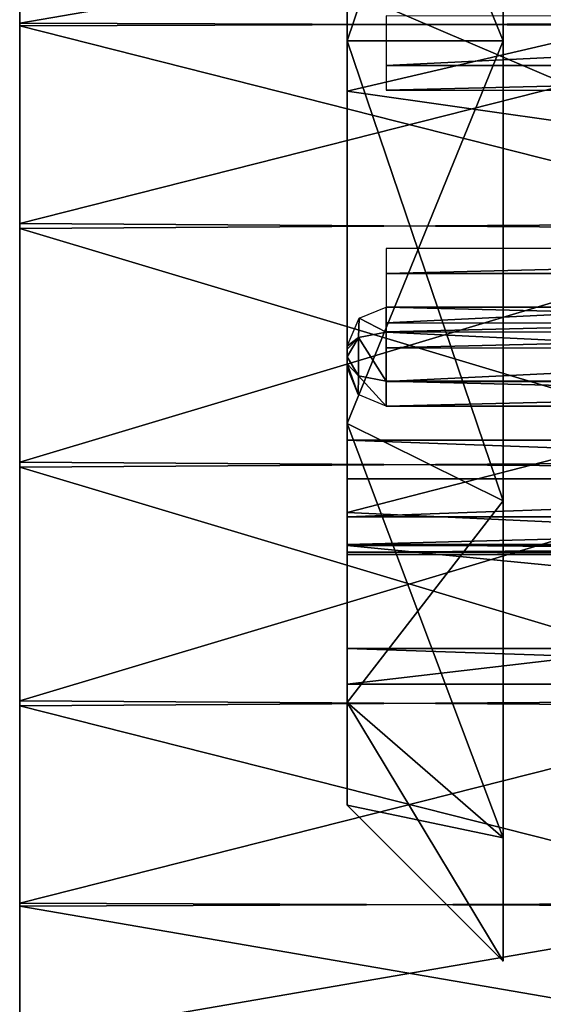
# Model space of a CAD drawing. Header units: millimetres. Extents: x -108 to 112, y -157 to 157.
# Tile 35 of 118: x -102 to -95, y -6 to 6. Entities that reach past the tile are written whole.
import ezdxf

# ---------------------------------------------------------------- set-up
doc = ezdxf.new("R2010")
doc.units = ezdxf.units.MM
doc.header["$LTSCALE"] = 33.374815
for name, color, linetype in [('439', 7, 'CONTINUOUS'), ('440', 7, 'CONTINUOUS'), ('441', 7, 'CONTINUOUS'), ('445', 7, 'CONTINUOUS'), ('446', 7, 'CONTINUOUS'), ('447', 7, 'CONTINUOUS'), ('448', 7, 'CONTINUOUS'), ('449', 7, 'CONTINUOUS'), ('451', 7, 'CONTINUOUS'), ('452', 7, 'CONTINUOUS'), ('506', 7, 'CONTINUOUS'), ('517', 7, 'CONTINUOUS'), ('518', 7, 'CONTINUOUS')]:
    doc.layers.add(name, color=color, linetype=linetype)

msp = doc.modelspace()

# ---------------------------------------------------------------- linework, layer by layer
at = {"layer": '439', "color": 7, "linetype": 'CONTINUOUS'}
for points in [[(-97.7, 10.888, -35.734), (-97.7, 5.984, -37.05), (-97.7, 11.102, -33.72), (-97.7, 10.888, -35.734)], [(-97.7, 11.102, -33.72), (-97.7, 5.984, -37.05), (-97.7, 5.336, -35.474), (-97.7, 11.102, -33.72)], [(-97.7, 5.984, -17.45), (-97.7, 10.889, -18.766), (-97.7, 6.632, -19.026), (-97.7, 5.984, -17.45)], [(-97.7, 0.865, -20.78), (-97.7, 5.984, -17.45), (-97.7, 6.632, -19.026), (-97.7, 0.865, -20.78)], [(-97.7, 5.984, -37.05), (-97.7, 1.079, -35.734), (-97.7, 5.336, -35.474), (-97.7, 5.984, -37.05)], [(-97.7, 1.079, -18.766), (-97.7, 5.984, -17.45), (-97.7, 0.865, -20.78), (-97.7, 1.079, -18.766)], [(-97.7, 5.336, -35.474), (-97.7, 1.079, -35.734), (-97.7, -0.064, -32.86), (-97.7, 5.336, -35.474)], [(-97.7, 1.079, -35.734), (-97.7, -2.501, -32.155), (-97.7, -0.064, -32.86), (-97.7, 1.079, -35.734)], [(-97.7, -2.5, -22.345), (-97.7, 1.079, -18.766), (-97.7, -0.472, -21.171), (-97.7, -2.5, -22.345)], [(-97.7, -0.472, -21.171), (-97.7, 1.079, -18.766), (-97.7, -0.118, -20.808), (-97.7, -0.472, -21.171)], [(-97.7, -0.118, -20.808), (-97.7, 1.079, -18.766), (-97.7, 0.369, -20.665), (-97.7, -0.118, -20.808)], [(-97.7, 0.369, -20.665), (-97.7, 1.079, -18.766), (-97.7, 0.865, -20.78), (-97.7, 0.369, -20.665)], [(-97.7, -0.064, -32.86), (-97.7, -2.501, -32.155), (-97.7, -2.266, -27.25), (-97.7, -0.064, -32.86)], [(-97.7, -2.5, -22.345), (-97.7, -0.472, -21.171), (-97.7, -1.808, -24.541), (-97.7, -2.5, -22.345)], [(-97.7, -0.472, -21.171), (-97.7, -0.603, -21.664), (-97.7, -1.808, -24.541), (-97.7, -0.472, -21.171)], [(-97.7, -0.573, -21.905), (-97.7, -0.486, -22.131), (-97.7, -1.808, -24.541), (-97.7, -0.573, -21.905)], [(-97.7, -0.603, -21.664), (-97.7, -0.573, -21.905), (-97.7, -1.808, -24.541), (-97.7, -0.603, -21.664)], [(-97.7, -2.266, -27.25), (-97.7, -2.5, -22.345), (-97.7, -1.808, -24.541), (-97.7, -2.266, -27.25)], [(-97.7, -2.501, -32.155), (-97.7, -2.5, -22.345), (-97.7, -2.266, -27.25), (-97.7, -2.501, -32.155)], [(-97.7, -2.501, -32.155), (-97.7, -3.816, -27.25), (-97.7, -2.5, -22.345), (-97.7, -2.501, -32.155)]]:
    msp.add_3dface(points, dxfattribs=at)
at = {"layer": '440', "color": 7, "linetype": 'CONTINUOUS'}
for points in [[(-97.7, 0.369, -20.665), (-97.7, 0.865, -20.78), (-84.2, 0.369, -20.665), (-97.7, 0.369, -20.665)], [(-84.2, 0.369, -20.665), (-97.7, 0.865, -20.78), (-84.2, 0.865, -20.78), (-84.2, 0.369, -20.665)], [(-97.7, -0.118, -20.808), (-97.7, 0.369, -20.665), (-84.2, 0.369, -20.665), (-97.7, -0.118, -20.808)], [(-84.2, -0.118, -20.808), (-97.7, -0.118, -20.808), (-84.2, 0.369, -20.665), (-84.2, -0.118, -20.808)], [(-97.7, -0.472, -21.171), (-97.7, -0.118, -20.808), (-84.2, -0.118, -20.808), (-97.7, -0.472, -21.171)], [(-84.2, -0.472, -21.171), (-97.7, -0.472, -21.171), (-84.2, -0.118, -20.808), (-84.2, -0.472, -21.171)], [(-97.7, -0.603, -21.664), (-97.7, -0.472, -21.171), (-84.2, -0.603, -21.664), (-97.7, -0.603, -21.664)], [(-84.2, -0.603, -21.664), (-97.7, -0.472, -21.171), (-84.2, -0.472, -21.171), (-84.2, -0.603, -21.664)], [(-97.7, -0.486, -22.131), (-97.7, -0.573, -21.905), (-84.2, -0.487, -22.132), (-97.7, -0.486, -22.131)], [(-84.2, -0.487, -22.132), (-97.7, -0.573, -21.905), (-84.2, -0.574, -21.903), (-84.2, -0.487, -22.132)], [(-97.7, -0.573, -21.905), (-97.7, -0.603, -21.664), (-84.2, -0.574, -21.903), (-97.7, -0.573, -21.905)], [(-84.2, -0.574, -21.903), (-97.7, -0.603, -21.664), (-84.2, -0.603, -21.664), (-84.2, -0.574, -21.903)]]:
    msp.add_3dface(points, dxfattribs=at)
at = {"layer": '441', "color": 7, "linetype": 'CONTINUOUS'}
for points in [[(-97.7, 11.102, -33.72), (-97.7, 5.336, -35.474), (-84.2, 8.489, -35.109), (-97.7, 11.102, -33.72)], [(-84.2, 8.489, -35.109), (-97.7, 5.336, -35.474), (-84.2, 3.415, -35.088), (-84.2, 8.489, -35.109)], [(-97.7, 0.865, -20.78), (-97.7, 6.632, -19.026), (-84.2, 0.865, -20.78), (-97.7, 0.865, -20.78)], [(-84.2, 0.865, -20.78), (-97.7, 6.632, -19.026), (-84.2, 6.631, -19.026), (-84.2, 0.865, -20.78)], [(-97.7, 5.336, -35.474), (-97.7, -0.064, -32.86), (-84.2, 3.415, -35.088), (-97.7, 5.336, -35.474)], [(-84.2, 3.415, -35.088), (-97.7, -0.064, -32.86), (-84.2, -0.687, -32.104), (-84.2, 3.415, -35.088)], [(-97.7, -0.064, -32.86), (-97.7, -2.266, -27.25), (-84.2, -0.687, -32.104), (-97.7, -0.064, -32.86)], [(-97.7, -1.808, -24.541), (-97.7, -0.486, -22.131), (-84.2, -1.808, -24.541), (-97.7, -1.808, -24.541)], [(-97.7, -0.486, -22.131), (-84.2, -0.487, -22.132), (-84.2, -1.808, -24.541), (-97.7, -0.486, -22.131)], [(-84.2, -0.687, -32.104), (-97.7, -2.266, -27.25), (-84.2, -2.266, -27.25), (-84.2, -0.687, -32.104)], [(-97.7, -2.266, -27.25), (-97.7, -1.808, -24.541), (-84.2, -2.266, -27.25), (-97.7, -2.266, -27.25)], [(-84.2, -2.266, -27.25), (-97.7, -1.808, -24.541), (-84.2, -1.808, -24.541), (-84.2, -2.266, -27.25)]]:
    msp.add_3dface(points, dxfattribs=at)
at = {"layer": '445', "color": 7, "linetype": 'CONTINUOUS'}
for points in [[(-97.2, 5.666, -30.95), (-84.2, 6.298, -30.948), (-97.2, 6.301, -30.95), (-97.2, 5.666, -30.95)], [(-84.2, 5.665, -30.951), (-84.2, 6.298, -30.948), (-97.2, 5.666, -30.95), (-84.2, 5.665, -30.951)], [(-97.2, 5.349, -31.5), (-84.2, 5.665, -30.951), (-97.2, 5.666, -30.95), (-97.2, 5.349, -31.5)], [(-84.2, 5.349, -31.5), (-84.2, 5.665, -30.951), (-97.2, 5.349, -31.5), (-84.2, 5.349, -31.5)]]:
    msp.add_3dface(points, dxfattribs=at)
at = {"layer": '446', "color": 7, "linetype": 'CONTINUOUS'}
for points in [[(-84.2, 2.998, -29.448), (-84.2, 3.319, -30), (-97.2, 3.001, -29.45), (-84.2, 2.998, -29.448)], [(-97.2, 3.001, -29.45), (-84.2, 3.319, -30), (-97.2, 3.319, -30), (-97.2, 3.001, -29.45)], [(-97.2, 2.366, -29.45), (-84.2, 2.998, -29.448), (-97.2, 3.001, -29.45), (-97.2, 2.366, -29.45)], [(-84.2, 2.365, -29.451), (-84.2, 2.998, -29.448), (-97.2, 2.366, -29.45), (-84.2, 2.365, -29.451)], [(-97.2, 2.049, -30), (-84.2, 2.365, -29.451), (-97.2, 2.366, -29.45), (-97.2, 2.049, -30)], [(-84.2, 2.049, -30), (-84.2, 2.365, -29.451), (-97.2, 2.049, -30), (-84.2, 2.049, -30)]]:
    msp.add_3dface(points, dxfattribs=at)
at = {"layer": '447', "color": 7, "linetype": 'CONTINUOUS'}
for points in [[(-84.2, 2.569, -25.95), (-84.2, 2.252, -26.499), (-97.2, 2.569, -25.95), (-84.2, 2.569, -25.95)], [(-97.2, 2.569, -25.95), (-84.2, 2.252, -26.499), (-97.2, 2.246, -26.503), (-97.2, 2.569, -25.95)], [(-84.2, 2.252, -26.499), (-84.2, 1.619, -26.502), (-97.2, 2.246, -26.503), (-84.2, 2.252, -26.499)], [(-97.2, 2.246, -26.503), (-84.2, 1.619, -26.502), (-97.2, 1.622, -26.503), (-97.2, 2.246, -26.503)], [(-84.2, 1.619, -26.502), (-84.2, 1.299, -25.95), (-97.2, 1.622, -26.503), (-84.2, 1.619, -26.502)], [(-84.2, 1.299, -25.95), (-97.2, 1.299, -25.95), (-97.2, 1.622, -26.503), (-84.2, 1.299, -25.95)]]:
    msp.add_3dface(points, dxfattribs=at)
at = {"layer": '448', "color": 7, "linetype": 'CONTINUOUS'}
for points in [[(-84.2, 2.248, -25.398), (-84.2, 2.569, -25.95), (-97.2, 2.251, -25.4), (-84.2, 2.248, -25.398)], [(-84.2, 2.569, -25.95), (-97.2, 2.569, -25.95), (-97.2, 2.251, -25.4), (-84.2, 2.569, -25.95)], [(-97.2, 1.616, -25.4), (-84.2, 2.248, -25.398), (-97.2, 2.251, -25.4), (-97.2, 1.616, -25.4)], [(-84.2, 1.615, -25.401), (-84.2, 2.248, -25.398), (-97.2, 1.616, -25.4), (-84.2, 1.615, -25.401)], [(-97.2, 1.299, -25.95), (-84.2, 1.615, -25.401), (-97.2, 1.616, -25.4), (-97.2, 1.299, -25.95)], [(-84.2, 1.299, -25.95), (-84.2, 1.615, -25.401), (-97.2, 1.299, -25.95), (-84.2, 1.299, -25.95)]]:
    msp.add_3dface(points, dxfattribs=at)
at = {"layer": '449', "color": 7, "linetype": 'CONTINUOUS'}
for points in [[(-97.2, 2.569, -25.95), (-97.2, 2.246, -26.503), (-97.548, 2.428, -25.95), (-97.2, 2.569, -25.95)], [(-97.554, 2.178, -26.373), (-97.7, 2.069, -25.95), (-97.548, 2.428, -25.95), (-97.554, 2.178, -26.373)], [(-97.2, 2.246, -26.503), (-97.554, 2.178, -26.373), (-97.548, 2.428, -25.95), (-97.2, 2.246, -26.503)], [(-97.7, 2.029, -26.046), (-97.7, 2.069, -25.95), (-97.554, 2.178, -26.373), (-97.7, 2.029, -26.046)], [(-97.7, 1.933, -26.085), (-97.7, 2.029, -26.046), (-97.554, 2.178, -26.373), (-97.7, 1.933, -26.085)], [(-97.554, 1.689, -26.373), (-97.7, 1.933, -26.085), (-97.554, 2.178, -26.373), (-97.554, 1.689, -26.373)], [(-97.2, 2.246, -26.503), (-97.2, 1.622, -26.503), (-97.554, 2.178, -26.373), (-97.2, 2.246, -26.503)], [(-97.2, 1.622, -26.503), (-97.554, 1.689, -26.373), (-97.554, 2.178, -26.373), (-97.2, 1.622, -26.503)], [(-97.7, 1.84, -26.047), (-97.7, 1.933, -26.085), (-97.554, 1.689, -26.373), (-97.7, 1.84, -26.047)], [(-97.7, 1.799, -25.95), (-97.7, 1.84, -26.047), (-97.559, 1.451, -25.95), (-97.7, 1.799, -25.95)], [(-97.559, 1.451, -25.95), (-97.7, 1.84, -26.047), (-97.554, 1.689, -26.373), (-97.559, 1.451, -25.95)], [(-97.2, 1.299, -25.95), (-97.559, 1.451, -25.95), (-97.554, 1.689, -26.373), (-97.2, 1.299, -25.95)], [(-97.2, 1.622, -26.503), (-97.2, 1.299, -25.95), (-97.554, 1.689, -26.373), (-97.2, 1.622, -26.503)]]:
    msp.add_3dface(points, dxfattribs=at)
at = {"layer": '451', "color": 7, "linetype": 'CONTINUOUS'}
for points in [[(-97.7, 10.889, -18.766), (-97.7, 5.984, -17.45), (-95.7, 11.884, -17.031), (-97.7, 10.889, -18.766)], [(-95.7, 11.884, -17.031), (-97.7, 5.984, -17.45), (-95.7, 5.984, -15.45), (-95.7, 11.884, -17.031)], [(-97.7, 5.984, -17.45), (-97.7, 1.079, -18.766), (-95.7, 5.984, -15.45), (-97.7, 5.984, -17.45)], [(-95.7, 5.984, -15.45), (-97.7, 1.079, -18.766), (-95.7, 0.084, -17.031), (-95.7, 5.984, -15.45)], [(-97.7, 1.079, -18.766), (-97.7, -2.5, -22.345), (-95.7, 0.084, -17.031), (-97.7, 1.079, -18.766)], [(-95.7, 0.084, -17.031), (-97.7, -2.5, -22.345), (-95.7, -4.235, -21.35), (-95.7, 0.084, -17.031)], [(-97.7, -2.5, -22.345), (-97.7, -3.816, -27.25), (-95.7, -4.235, -21.35), (-97.7, -2.5, -22.345)], [(-97.7, -3.816, -27.25), (-95.7, -5.816, -27.25), (-95.7, -4.235, -21.35), (-97.7, -3.816, -27.25)]]:
    msp.add_3dface(points, dxfattribs=at)
at = {"layer": '452', "color": 7, "linetype": 'CONTINUOUS'}
for points in [[(-95.7, 5.984, -39.05), (-97.7, 10.888, -35.734), (-95.7, 11.884, -37.469), (-95.7, 5.984, -39.05)], [(-97.7, 5.984, -37.05), (-97.7, 10.888, -35.734), (-95.7, 5.984, -39.05), (-97.7, 5.984, -37.05)], [(-97.7, 1.079, -35.734), (-97.7, 5.984, -37.05), (-95.7, 0.084, -37.469), (-97.7, 1.079, -35.734)], [(-95.7, 0.084, -37.469), (-97.7, 5.984, -37.05), (-95.7, 5.984, -39.05), (-95.7, 0.084, -37.469)], [(-97.7, -2.501, -32.155), (-97.7, 1.079, -35.734), (-95.7, -4.235, -33.15), (-97.7, -2.501, -32.155)], [(-95.7, -4.235, -33.15), (-97.7, 1.079, -35.734), (-95.7, 0.084, -37.469), (-95.7, -4.235, -33.15)], [(-97.7, -3.816, -27.25), (-97.7, -2.501, -32.155), (-95.7, -5.816, -27.25), (-97.7, -3.816, -27.25)], [(-95.7, -5.816, -27.25), (-97.7, -2.501, -32.155), (-95.7, -4.235, -33.15), (-95.7, -5.816, -27.25)]]:
    msp.add_3dface(points, dxfattribs=at)
at = {"layer": '506', "color": 7, "linetype": 'CONTINUOUS'}
for points in [[(-101.9, 7.937, 32.817), (-101.9, 8.55, 29.75), (-101.9, -6.83, 32.833), (-101.9, 7.937, 32.817)], [(-101.9, -6.83, 32.833), (-101.9, 8.55, 29.75), (-101.9, -7.45, 29.75), (-101.9, -6.83, 32.833)], [(-101.9, -7.45, 29.75), (-101.9, 8.55, 29.75), (-101.9, 7.93, 26.667), (-101.9, -7.45, 29.75)], [(-101.9, 6.209, 35.404), (-101.9, 7.937, 32.817), (-101.9, -6.83, 32.833), (-101.9, 6.209, 35.404)], [(-101.9, -6.837, 26.683), (-101.9, -7.45, 29.75), (-101.9, 7.93, 26.667), (-101.9, -6.837, 26.683)], [(-101.9, -5.109, 24.096), (-101.9, -6.837, 26.683), (-101.9, 7.93, 26.667), (-101.9, -5.109, 24.096)], [(-101.9, 6.173, 24.061), (-101.9, -5.109, 24.096), (-101.9, 7.93, 26.667), (-101.9, 6.173, 24.061)], [(-101.9, 3.64, 37.129), (-101.9, 6.209, 35.404), (-101.9, -5.073, 35.439), (-101.9, 3.64, 37.129)], [(-101.9, -5.073, 35.439), (-101.9, 6.209, 35.404), (-101.9, -6.83, 32.833), (-101.9, -5.073, 35.439)], [(-101.9, -2.54, 22.371), (-101.9, -5.109, 24.096), (-101.9, 6.173, 24.061), (-101.9, -2.54, 22.371)], [(-101.9, 3.578, 22.346), (-101.9, -2.54, 22.371), (-101.9, 6.173, 24.061), (-101.9, 3.578, 22.346)], [(-101.9, 0.582, 37.749), (-101.9, 3.64, 37.129), (-101.9, -2.478, 37.154), (-101.9, 0.582, 37.749)], [(-101.9, -2.478, 37.154), (-101.9, 3.64, 37.129), (-101.9, -5.073, 35.439), (-101.9, -2.478, 37.154)], [(-101.9, 0.518, 21.751), (-101.9, -2.54, 22.371), (-101.9, 3.578, 22.346), (-101.9, 0.518, 21.751)]]:
    msp.add_3dface(points, dxfattribs=at)
at = {"layer": '517', "color": 7, "linetype": 'CONTINUOUS'}
for points in [[(-101.9, 7.937, 32.817), (-101.9, 6.209, 35.404), (-91.9, 7.93, 32.833), (-101.9, 7.937, 32.817)], [(-91.9, 7.93, 32.833), (-101.9, 6.209, 35.404), (-91.9, 6.173, 35.439), (-91.9, 7.93, 32.833)], [(-101.9, 6.209, 35.404), (-101.9, 3.64, 37.129), (-91.9, 6.173, 35.439), (-101.9, 6.209, 35.404)], [(-91.9, 6.173, 35.439), (-101.9, 3.64, 37.129), (-91.9, 3.578, 37.154), (-91.9, 6.173, 35.439)], [(-101.9, 3.64, 37.129), (-101.9, 0.582, 37.749), (-91.9, 3.578, 37.154), (-101.9, 3.64, 37.129)], [(-91.9, 3.578, 37.154), (-101.9, 0.582, 37.749), (-91.9, 0.518, 37.749), (-91.9, 3.578, 37.154)], [(-101.9, 0.582, 37.749), (-101.9, -2.478, 37.154), (-91.9, 0.518, 37.749), (-101.9, 0.582, 37.749)], [(-91.9, 0.518, 37.749), (-101.9, -2.478, 37.154), (-91.9, -2.54, 37.129), (-91.9, 0.518, 37.749)], [(-101.9, -2.478, 37.154), (-101.9, -5.073, 35.439), (-91.9, -2.54, 37.129), (-101.9, -2.478, 37.154)], [(-91.9, -2.54, 37.129), (-101.9, -5.073, 35.439), (-91.9, -5.109, 35.404), (-91.9, -2.54, 37.129)], [(-101.9, -5.073, 35.439), (-101.9, -6.83, 32.833), (-91.9, -5.109, 35.404), (-101.9, -5.073, 35.439)], [(-91.9, -5.109, 35.404), (-101.9, -6.83, 32.833), (-91.9, -6.837, 32.817), (-91.9, -5.109, 35.404)]]:
    msp.add_3dface(points, dxfattribs=at)
at = {"layer": '518', "color": 7, "linetype": 'CONTINUOUS'}
for points in [[(-101.9, 7.93, 26.667), (-91.9, 7.937, 26.683), (-91.9, 6.209, 24.096), (-101.9, 7.93, 26.667)], [(-101.9, 6.173, 24.061), (-101.9, 7.93, 26.667), (-91.9, 6.209, 24.096), (-101.9, 6.173, 24.061)], [(-101.9, 6.173, 24.061), (-91.9, 6.209, 24.096), (-91.9, 3.64, 22.371), (-101.9, 6.173, 24.061)], [(-101.9, 3.578, 22.346), (-101.9, 6.173, 24.061), (-91.9, 3.64, 22.371), (-101.9, 3.578, 22.346)], [(-101.9, 3.578, 22.346), (-91.9, 3.64, 22.371), (-91.9, 0.582, 21.751), (-101.9, 3.578, 22.346)], [(-101.9, 0.518, 21.751), (-101.9, 3.578, 22.346), (-91.9, 0.582, 21.751), (-101.9, 0.518, 21.751)], [(-101.9, 0.518, 21.751), (-91.9, 0.582, 21.751), (-91.9, -2.478, 22.346), (-101.9, 0.518, 21.751)], [(-101.9, -2.54, 22.371), (-101.9, 0.518, 21.751), (-91.9, -2.478, 22.346), (-101.9, -2.54, 22.371)], [(-101.9, -2.54, 22.371), (-91.9, -2.478, 22.346), (-91.9, -5.073, 24.061), (-101.9, -2.54, 22.371)], [(-101.9, -5.109, 24.096), (-101.9, -2.54, 22.371), (-91.9, -5.073, 24.061), (-101.9, -5.109, 24.096)], [(-101.9, -5.109, 24.096), (-91.9, -5.073, 24.061), (-91.9, -6.83, 26.667), (-101.9, -5.109, 24.096)], [(-101.9, -6.837, 26.683), (-101.9, -5.109, 24.096), (-91.9, -6.83, 26.667), (-101.9, -6.837, 26.683)]]:
    msp.add_3dface(points, dxfattribs=at)

doc.saveas('drawing.dxf')
